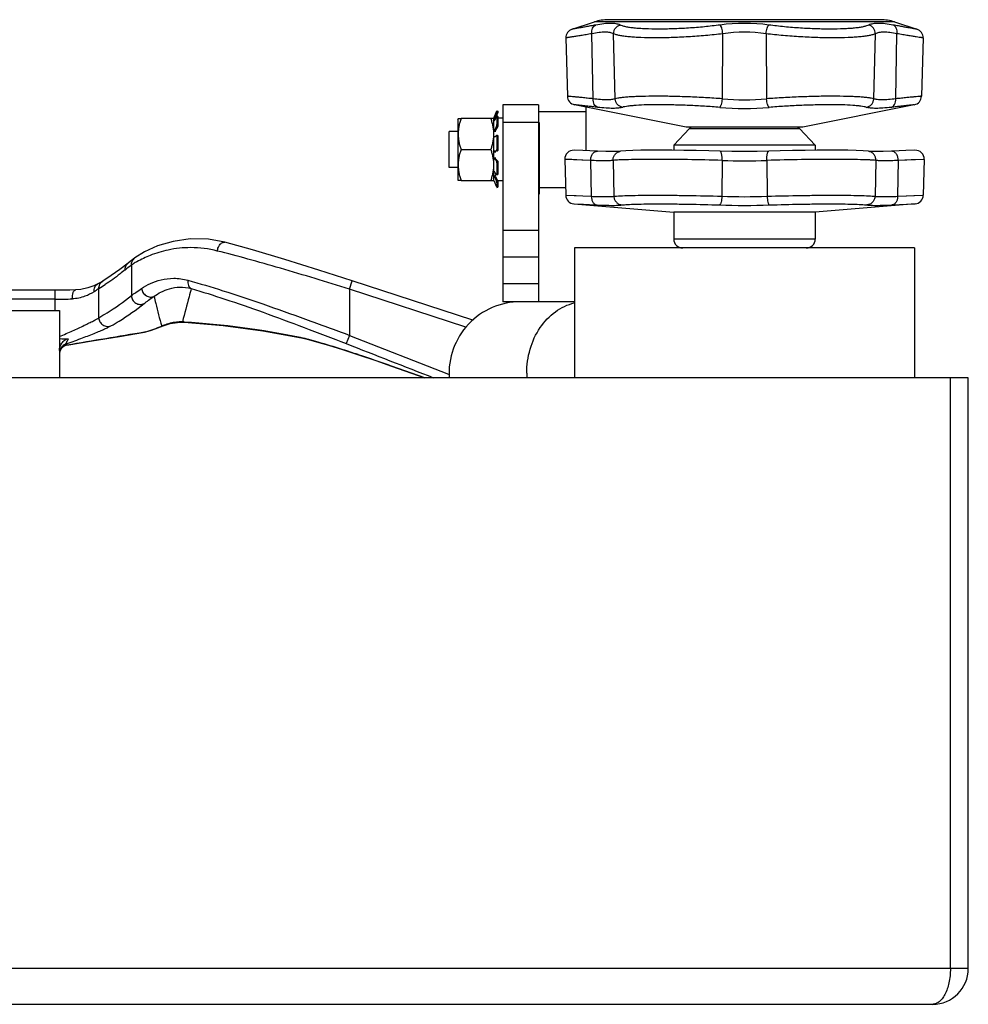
# Model space of a CAD drawing. Header units: millimetres. Extents: x 0 to 1680, y 0 to 1188.
# Tile 4 of 21: x 760 to 866, y 321 to 431. Entities that reach past the tile are written whole.
import ezdxf

# ---------------------------------------------------------------- set-up
doc = ezdxf.new("R2010")
doc.units = ezdxf.units.MM
doc.header["$LTSCALE"] = 4
for name, color, linetype in [('02___PRT_ALL_AXES', 7, 'Continuous'), ('AXES', 7, 'Continuous'), ('SURFACE_ELEMENTS', 7, 'Continuous')]:
    doc.layers.add(name, color=color, linetype=linetype)

msp = doc.modelspace()

# ---------------------------------------------------------------- linework, layer by layer
at = {"color": 7, "linetype": 'Continuous'}
for p, q in [((821.56, 429.54), (824.07, 430.36)), ((856.03, 430.6), (825.61, 430.6)), ((857.57, 430.36), (860.07, 429.54)), ((820.87, 428.57), (821.04, 422.05)), ((860.77, 428.57), (860.59, 422.05)), ((813.18, 420.41), (813.18, 420.35)), ((813.29, 420.37), (813.29, 420.3)), ((817.82, 421.1), (813.82, 421.1)), ((813.82, 421.1), (813.82, 399.1)), ((817.82, 421.1), (817.82, 399.1)), ((834.32, 418.6), (821.85, 421.1)), ((859.79, 421.1), (847.32, 418.6)), ((808.82, 419.5), (808.85, 419.55)), ((808.82, 419.5), (808.82, 412.7)), ((808.85, 419.55), (809.16, 419.55)), ((813.13, 420.19), (812.89, 419.62)), ((812.89, 419.33), (812.96, 419.46)), ((812.89, 419.33), (812.96, 419.46)), ((812.96, 419.46), (813.13, 419.8)), ((813.09, 419.81), (813.01, 419.62)), ((813.23, 420.15), (813.09, 419.81)), ((813.28, 419.82), (813.18, 419.85)), ((813.18, 419.83), (813.18, 418.88)), ((813.29, 419.8), (813.29, 418.84)), ((813.13, 418.67), (812.89, 418.27)), ((813.23, 418.64), (813.01, 418.27)), ((847.32, 418.6), (834.32, 418.6)), ((812.87, 417.52), (812.89, 417.52)), ((812.89, 417.52), (812.96, 417.57)), ((812.89, 417.52), (812.96, 417.57)), ((812.96, 417.57), (813.13, 417.67)), ((813.25, 417.67), (813.15, 417.68)), ((813.18, 417.57), (813.18, 416.11)), ((813.29, 417.56), (813.29, 416.1)), ((813.13, 415.95), (812.89, 415.9)), ((813.23, 415.95), (813.01, 415.9)), ((822.78, 415.98), (821.79, 416.02)), ((826.98, 415.9), (826.98, 415.9)), ((854.97, 415.87), (854.66, 415.9)), ((854.66, 415.9), (854.66, 415.9)), ((855.53, 415.86), (854.97, 415.87)), ((859.85, 416.02), (858.86, 415.98)), ((812.89, 415.06), (813.13, 414.82)), ((813.01, 415.06), (813.23, 414.83)), ((820.74, 415), (820.85, 411)), ((860.89, 415), (860.79, 411)), ((812.95, 413.54), (812.89, 413.63)), ((813.18, 414.62), (813.18, 413.34)), ((813.29, 414.64), (813.29, 413.36)), ((808.82, 412.7), (808.85, 412.65)), ((809.16, 412.65), (808.85, 412.65)), ((812.84, 412.61), (812.84, 412.62)), ((812.89, 413.08), (813.13, 412.56)), ((812.97, 412.33), (812.89, 412.51)), ((813.13, 413.3), (812.95, 413.54)), ((813.01, 413.08), (813.23, 412.6)), ((813.16, 413.28), (813.27, 413.31)), ((813.13, 411.96), (812.97, 412.33)), ((813.18, 412.37), (813.18, 411.86)), ((813.18, 411.86), (813.29, 411.9)), ((813.18, 411.86), (813.18, 411.86)), ((813.29, 412.41), (813.29, 411.9)), ((813.29, 411.9), (813.29, 411.9)), ((821.76, 410.02), (832.92, 409.1)), ((859.87, 410.02), (848.72, 409.1)), ((832.92, 409.1), (832.92, 406.1)), ((848.72, 409.1), (848.72, 406.1)), ((813.82, 404.1), (817.82, 404.1)), ((821.82, 399.1), (813.82, 399.1)), ((739.32, 398.1), (764.32, 398.1)), ((764.32, 398.1), (764.32, 390.6)), ((865.82, 390.6), (637.82, 390.6)), ((865.82, 324.6), (865.82, 390.6)), ((861.82, 320.6), (641.82, 320.6))]:
    msp.add_line(p, q, dxfattribs=at)
at = {"color": 9, "linetype": 'Continuous'}
for p, q in [((857.57, 430.36), (824.07, 430.36)), ((823.92, 421.77), (823.78, 429.03)), ((826.38, 421.77), (826.2, 429.03)), ((838.35, 421.77), (838.4, 429.03)), ((843.23, 429.03), (843.28, 421.77)), ((855.26, 421.77), (855.44, 429.03)), ((857.72, 421.77), (857.85, 429.03)), ((813.18, 420.35), (813.29, 420.3)), ((813.01, 419.62), (812.89, 419.62)), ((813.13, 420.19), (813.23, 420.15)), ((813.29, 419.8), (813.18, 419.83)), ((817.82, 419.1), (813.82, 419.1)), ((813.01, 418.27), (812.89, 418.27)), ((813.13, 418.67), (813.23, 418.64)), ((813.18, 418.88), (813.29, 418.84)), ((834.67, 418.45), (846.97, 418.45)), ((813.29, 417.56), (813.18, 417.57)), ((813.01, 415.9), (812.89, 415.9)), ((813.13, 415.95), (813.23, 415.95)), ((813.18, 416.11), (813.29, 416.1)), ((813.01, 415.06), (812.89, 415.06)), ((813.23, 414.83), (813.13, 414.82)), ((823.64, 414.88), (820.74, 415)), ((823.64, 414.88), (823.71, 410.88)), ((826.14, 414.88), (826.24, 410.88)), ((838.32, 414.88), (838.29, 410.88)), ((843.32, 414.88), (843.35, 410.88)), ((855.5, 414.88), (855.4, 410.88)), ((858, 414.88), (857.92, 410.88)), ((860.89, 415), (858, 414.88)), ((860.8, 414.99), (859.44, 414.94)), ((813.29, 414.64), (813.18, 414.62)), ((813.01, 413.08), (812.89, 413.08)), ((813.23, 412.6), (813.13, 412.56)), ((813.18, 413.34), (813.29, 413.36)), ((813.29, 412.41), (813.18, 412.37)), ((813.18, 411.86), (813.29, 411.9)), ((813.29, 411.9), (813.29, 411.9)), ((820.85, 411), (823.71, 410.88)), ((857.92, 410.88), (860.79, 411)), ((859.74, 410.95), (860.68, 410.99)), ((821.76, 410.02), (824.35, 409.91)), ((857.29, 409.91), (859.87, 410.02)), ((858.93, 409.98), (859.77, 410.02)), ((813.82, 407.1), (817.82, 407.1)), ((848.72, 406.1), (832.92, 406.1)), ((817.82, 401.1), (813.82, 401.1)), ((863.82, 324.6), (863.82, 390.6)), ((865.82, 324.6), (637.82, 324.6))]:
    msp.add_line(p, q, dxfattribs=at)
at = {"color": 7, "linetype": 'Continuous'}
for points in [[(824.39, 415.9), (823.53, 415.94), (822.78, 415.98)], [(826.98, 415.9), (826.67, 415.87), (826.11, 415.86), (825.34, 415.87), (824.39, 415.9)], [(838.1, 415.9), (836.83, 415.94), (835.44, 415.98), (834.06, 416), (832.72, 416.02), (831.46, 416.02), (830.31, 416.02), (829.26, 416.01), (828.34, 415.98), (827.56, 415.95), (826.98, 415.9)], [(843.54, 415.9), (842.24, 415.87), (840.82, 415.86), (839.4, 415.87), (838.1, 415.9)], [(854.66, 415.9), (854.07, 415.95), (853.3, 415.98), (852.38, 416.01), (851.33, 416.02), (850.18, 416.02), (848.92, 416.02), (847.58, 416), (846.2, 415.98), (844.82, 415.94), (843.54, 415.9)], [(857.24, 415.9), (856.3, 415.87), (855.53, 415.86)], [(858.86, 415.98), (858.11, 415.94), (857.24, 415.9)]]:
    msp.add_lwpolyline(points, dxfattribs=at)
at = {"color": 9, "linetype": 'Continuous'}
for points in [[(823.64, 414.88), (822.78, 414.92), (822.09, 414.94), (821.55, 414.97), (820.74, 415)], [(859.44, 414.94), (858.72, 414.91), (858, 414.88)], [(820.92, 410.99), (822.03, 410.95), (822.77, 410.92), (823.71, 410.88)], [(857.92, 410.88), (858.93, 410.92), (859.74, 410.95)], [(821.83, 410.02), (822.83, 409.98), (823.49, 409.95), (824.35, 409.91)], [(857.29, 409.91), (858.2, 409.95), (858.93, 409.98)]]:
    msp.add_lwpolyline(points, dxfattribs=at)
at = {"color": 7, "linetype": 'Continuous'}
for centre, radius, start, end in [((825.61, 425.6), 5, 90, 108.0042), ((856.03, 425.6), 5, 71.9958, 90), ((821.87, 428.59), 1, 108.0042, 181.5), ((859.77, 428.59), 1, 358.5, 71.9958), ((822.04, 422.08), 1, 181.5, 258.6901), ((859.59, 422.08), 1, 281.3099, 358.5), ((835.03, 418.1), 0.5, 90, 136.4688), ((846.6, 418.1), 0.5, 43.5312, 90), ((821.74, 415.02), 1, 87.5025, 181.5), ((859.89, 415.02), 1, 358.5, 92.4975), ((812.02, 412.2), 0.924, 25.8342, 26.6019), ((811.56, 411.97), 1.44, 25.268, 25.8231), ((810.93, 411.68), 2.13, 24.5827, 25.2402), ((810.49, 411.48), 2.61, 24.3426, 24.5902), ((809.86, 411.19), 3.31, 23.5665, 24.3177), ((821.85, 411.02), 1, 181.5, 265.2755), ((859.79, 411.02), 1, 274.7245, 358.5), ((833.92, 406.1), 1, 180, 270), ((847.72, 406.1), 1, 270, 0), ((815.82, 391.1), 8, 90, 183.6161), ((861.82, 324.6), 4, 270, 0)]:
    msp.add_arc(centre, radius, start, end, dxfattribs=at)
at = {"color": 9, "linetype": 'Continuous'}
for centre, radius, start, end in [((840.82, 409.52), 20.67, 82.4329, 97.5671), ((840.82, 412.92), 16.29, 81.4753, 98.5247), ((840.82, 447.98), 26.33, 264.6292, 275.3708), ((840.82, 453.58), 32.89, 265.1951, 274.8049), ((840.82, 480.89), 66.06, 267.8306, 272.1694), ((840.82, 477.27), 66.44, 267.8203, 272.1797), ((840.82, 491.06), 81.2, 268.0282, 271.9718), ((826.22, 391.1), 9.72, 180.0024, 182.9664)]:
    msp.add_arc(centre, radius, start, end, dxfattribs=at)
for points, knots in [([(826.92, 430.01), (826.86, 430.04), (826.71, 430.1), (826.46, 430.15), (826.17, 430.18), (825.71, 430.2), (825.05, 430.15), (824.5, 430.06), (824.2, 430.01)], [0, 0, 0, 0, 0.079242, 0.170769, 0.275455, 0.393714, 0.670864, 1, 1, 1, 1]), ([(857.44, 430.01), (857.14, 430.06), (856.59, 430.15), (855.92, 430.2), (855.46, 430.18), (855.18, 430.15), (854.93, 430.1), (854.78, 430.04), (854.72, 430.01)], [0, 0, 0, 0, 0.32913, 0.606264, 0.72452, 0.829208, 0.920747, 1, 1, 1, 1]), ([(823.78, 429.03), (823.56, 429), (823.15, 428.93), (822.58, 428.83), (822.08, 428.76), (821.71, 428.7), (821.46, 428.66), (821.31, 428.64), (821.18, 428.61), (821.07, 428.6), (820.99, 428.59), (820.93, 428.58), (820.9, 428.57), (820.88, 428.57), (820.88, 428.57), (820.87, 428.57)], [0, 0, 0, 0, 0.2244, 0.423755, 0.595982, 0.739393, 0.799816, 0.852507, 0.897324, 0.934155, 0.962906, 0.983492, 0.990707, 0.995867, 1, 1, 1, 1]), ([(824.2, 430.01), (824, 429.97), (823.63, 429.91), (823.11, 429.81), (822.65, 429.73), (822.28, 429.67), (822.01, 429.62), (821.84, 429.59), (821.74, 429.58), (821.67, 429.56), (821.61, 429.55), (821.58, 429.55), (821.57, 429.55), (821.56, 429.54)], [0, 0, 0, 0, 0.224502, 0.423895, 0.596117, 0.7395, 0.852576, 0.897374, 0.934189, 0.962926, 0.9835, 0.995868, 1, 1, 1, 1]), ([(823.78, 429.03), (823.77, 429.14), (823.77, 429.35), (823.84, 429.64), (823.99, 429.87), (824.13, 429.98), (824.2, 430.01)], [0, 0, 0, 0, 0.28375, 0.548743, 0.786788, 1, 1, 1, 1]), ([(826.2, 429.03), (826.08, 429.1), (825.86, 429.16), (825.54, 429.21), (825.13, 429.22), (824.54, 429.17), (824.05, 429.09), (823.78, 429.03)], [0, 0, 0, 0, 0.16953, 0.273599, 0.39148, 0.669034, 1, 1, 1, 1]), ([(826.2, 429.03), (826.2, 429.14), (826.23, 429.36), (826.39, 429.65), (826.62, 429.88), (826.82, 429.98), (826.92, 430.01)], [0, 0, 0, 0, 0.250617, 0.502201, 0.752564, 1, 1, 1, 1]), ([(838.4, 429.03), (837.76, 428.95), (836.48, 428.82), (834.55, 428.68), (832.67, 428.59), (830.91, 428.56), (829.55, 428.58), (828.57, 428.63), (827.94, 428.68), (827.39, 428.74), (826.91, 428.82), (826.52, 428.91), (826.29, 428.99), (826.2, 429.03)], [0, 0, 0, 0, 0.157387, 0.316769, 0.472107, 0.617431, 0.747154, 0.804609, 0.856413, 0.902128, 0.941409, 0.974047, 1, 1, 1, 1]), ([(838.1, 430.01), (837.51, 429.93), (836.34, 429.8), (834.58, 429.65), (832.86, 429.57), (831.25, 429.54), (830.01, 429.56), (829.11, 429.61), (828.53, 429.66), (828.02, 429.72), (827.58, 429.8), (827.22, 429.89), (827.01, 429.97), (826.92, 430.01)], [0, 0, 0, 0, 0.157175, 0.316164, 0.471049, 0.615979, 0.745482, 0.802929, 0.854814, 0.900715, 0.940305, 0.973403, 1, 1, 1, 1]), ([(838.4, 429.03), (838.39, 429.14), (838.36, 429.34), (838.29, 429.63), (838.21, 429.83), (838.15, 429.95), (838.11, 429.99), (838.1, 430.01)], [0, 0, 0, 0, 0.313302, 0.601363, 0.836512, 0.927923, 1, 1, 1, 1]), ([(843.23, 429.03), (843.25, 429.14), (843.28, 429.34), (843.35, 429.63), (843.42, 429.83), (843.49, 429.95), (843.52, 429.99), (843.54, 430.01)], [0, 0, 0, 0, 0.313302, 0.601363, 0.836512, 0.927923, 1, 1, 1, 1]), ([(855.44, 429.03), (855.34, 428.99), (855.12, 428.91), (854.73, 428.82), (854.25, 428.74), (853.69, 428.68), (853.06, 428.63), (852.09, 428.58), (850.73, 428.56), (848.97, 428.59), (847.09, 428.68), (845.16, 428.82), (843.87, 428.95), (843.23, 429.03)], [0, 0, 0, 0, 0.025957, 0.0586, 0.097883, 0.1436, 0.195406, 0.252862, 0.38258, 0.527894, 0.683222, 0.842599, 1, 1, 1, 1]), ([(854.72, 430.01), (854.63, 429.97), (854.41, 429.89), (854.05, 429.8), (853.62, 429.72), (853.1, 429.66), (852.52, 429.61), (851.63, 429.56), (850.39, 429.54), (848.78, 429.57), (847.06, 429.65), (845.3, 429.8), (844.12, 429.93), (843.54, 430.01)], [0, 0, 0, 0, 0.026601, 0.059704, 0.099296, 0.145199, 0.197085, 0.254534, 0.384032, 0.528952, 0.683827, 0.842811, 1, 1, 1, 1]), ([(855.44, 429.03), (855.44, 429.14), (855.4, 429.36), (855.25, 429.65), (855.01, 429.88), (854.82, 429.98), (854.72, 430.01)], [0, 0, 0, 0, 0.250617, 0.502201, 0.752564, 1, 1, 1, 1]), ([(857.85, 429.03), (857.59, 429.09), (857.1, 429.17), (856.51, 429.22), (856.1, 429.21), (855.78, 429.16), (855.56, 429.1), (855.44, 429.03)], [0, 0, 0, 0, 0.33096, 0.608496, 0.726374, 0.830444, 1, 1, 1, 1]), ([(857.85, 429.03), (857.87, 429.14), (857.87, 429.35), (857.79, 429.64), (857.65, 429.87), (857.51, 429.98), (857.44, 430.01)], [0, 0, 0, 0, 0.28375, 0.548743, 0.786788, 1, 1, 1, 1]), ([(860.07, 429.54), (860.07, 429.55), (860.06, 429.55), (860.02, 429.55), (859.97, 429.56), (859.89, 429.58), (859.8, 429.59), (859.63, 429.62), (859.36, 429.67), (858.98, 429.73), (858.53, 429.81), (858.01, 429.91), (857.63, 429.97), (857.44, 430.01)], [0, 0, 0, 0, 0.00413, 0.016495, 0.037067, 0.0658, 0.10261, 0.14741, 0.260494, 0.403899, 0.576147, 0.775525, 1, 1, 1, 1]), ([(860.77, 428.57), (860.76, 428.57), (860.75, 428.57), (860.74, 428.57), (860.7, 428.58), (860.65, 428.59), (860.57, 428.6), (860.46, 428.61), (860.27, 428.64), (859.98, 428.69), (859.56, 428.76), (859.06, 428.83), (858.48, 428.93), (858.07, 429), (857.85, 429.03)], [0, 0, 0, 0, 0.004131, 0.009289, 0.016503, 0.037086, 0.065833, 0.10266, 0.147479, 0.260601, 0.404034, 0.576288, 0.775627, 1, 1, 1, 1]), ([(823.92, 421.77), (823.7, 421.79), (823.29, 421.83), (822.72, 421.89), (822.23, 421.94), (821.82, 421.98), (821.53, 422), (821.34, 422.02), (821.24, 422.03), (821.16, 422.04), (821.1, 422.05), (821.07, 422.05), (821.06, 422.05), (821.05, 422.05), (821.04, 422.05)], [0, 0, 0, 0, 0.224692, 0.424175, 0.596406, 0.739739, 0.852736, 0.897493, 0.934269, 0.962972, 0.983522, 0.990725, 0.995875, 1, 1, 1, 1]), ([(824.44, 420.81), (824.36, 420.83), (824.2, 420.92), (824.03, 421.15), (823.93, 421.44), (823.91, 421.65), (823.92, 421.77)], [0, 0, 0, 0, 0.212079, 0.448821, 0.714185, 1, 1, 1, 1]), ([(826.38, 421.77), (826.32, 421.74), (826.19, 421.71), (825.97, 421.67), (825.71, 421.65), (825.3, 421.64), (824.69, 421.68), (824.19, 421.73), (823.92, 421.77)], [0, 0, 0, 0, 0.074885, 0.164088, 0.267956, 0.386504, 0.666453, 1, 1, 1, 1]), ([(838.35, 421.77), (837.73, 421.81), (836.46, 421.9), (834.57, 421.98), (832.72, 422.04), (830.99, 422.06), (829.66, 422.04), (828.7, 422.01), (828.09, 421.98), (827.54, 421.94), (827.08, 421.9), (826.7, 421.84), (826.48, 421.79), (826.38, 421.77)], [0, 0, 0, 0, 0.157727, 0.31759, 0.473431, 0.619209, 0.749266, 0.806802, 0.858596, 0.904169, 0.943114, 0.975126, 1, 1, 1, 1]), ([(827.19, 420.81), (827.09, 420.83), (826.87, 420.91), (826.61, 421.13), (826.43, 421.43), (826.39, 421.65), (826.38, 421.77)], [0, 0, 0, 0, 0.246502, 0.496032, 0.747786, 1, 1, 1, 1]), ([(838.06, 420.81), (838.08, 420.82), (838.12, 420.86), (838.16, 420.93), (838.2, 421.03), (838.26, 421.2), (838.32, 421.44), (838.34, 421.65), (838.35, 421.77)], [0, 0, 0, 0, 0.0634, 0.147364, 0.252174, 0.376273, 0.670291, 1, 1, 1, 1]), ([(855.26, 421.77), (855.16, 421.79), (854.94, 421.84), (854.56, 421.9), (854.09, 421.94), (853.55, 421.98), (852.93, 422.01), (851.97, 422.04), (850.64, 422.06), (848.92, 422.04), (847.07, 421.98), (845.18, 421.9), (843.91, 421.81), (843.28, 421.77)], [0, 0, 0, 0, 0.024876, 0.05689, 0.095836, 0.141412, 0.19321, 0.250749, 0.380804, 0.526573, 0.682404, 0.842261, 1, 1, 1, 1]), ([(843.57, 420.81), (843.56, 420.82), (843.52, 420.86), (843.48, 420.93), (843.43, 421.03), (843.38, 421.2), (843.32, 421.44), (843.29, 421.65), (843.28, 421.77)], [0, 0, 0, 0, 0.0634, 0.147364, 0.252174, 0.376273, 0.670291, 1, 1, 1, 1]), ([(854.44, 420.81), (854.55, 420.83), (854.76, 420.91), (855.03, 421.13), (855.2, 421.43), (855.25, 421.65), (855.26, 421.77)], [0, 0, 0, 0, 0.246502, 0.496032, 0.747786, 1, 1, 1, 1]), ([(857.72, 421.77), (857.45, 421.73), (856.94, 421.68), (856.34, 421.64), (855.92, 421.65), (855.66, 421.67), (855.45, 421.71), (855.31, 421.74), (855.26, 421.77)], [0, 0, 0, 0, 0.333565, 0.613523, 0.732067, 0.835927, 0.925121, 1, 1, 1, 1]), ([(857.2, 420.81), (857.28, 420.83), (857.44, 420.92), (857.61, 421.15), (857.71, 421.44), (857.72, 421.65), (857.72, 421.77)], [0, 0, 0, 0, 0.212079, 0.448821, 0.714185, 1, 1, 1, 1]), ([(860.59, 422.05), (860.59, 422.05), (860.58, 422.05), (860.57, 422.05), (860.53, 422.05), (860.48, 422.04), (860.4, 422.03), (860.29, 422.02), (860.11, 422), (859.82, 421.98), (859.41, 421.94), (858.91, 421.89), (858.34, 421.83), (857.94, 421.79), (857.72, 421.77)], [0, 0, 0, 0, 0.004121, 0.009267, 0.016466, 0.037008, 0.065696, 0.102455, 0.147199, 0.260172, 0.403495, 0.575741, 0.775284, 1, 1, 1, 1]), ([(824.44, 420.81), (824.25, 420.83), (823.88, 420.88), (823.36, 420.93), (822.92, 420.98), (822.55, 421.02), (822.25, 421.05), (822.06, 421.07), (821.95, 421.09), (821.9, 421.09), (821.86, 421.1), (821.85, 421.1), (821.85, 421.1)], [0, 0, 0, 0, 0.224784, 0.424303, 0.596531, 0.739838, 0.8528, 0.9343, 0.962991, 0.983529, 0.995876, 1, 1, 1, 1]), ([(827.19, 420.81), (827.13, 420.79), (826.98, 420.76), (826.73, 420.72), (826.44, 420.7), (825.98, 420.69), (825.31, 420.72), (824.74, 420.78), (824.44, 420.81)], [0, 0, 0, 0, 0.075387, 0.165165, 0.269487, 0.388252, 0.667791, 1, 1, 1, 1]), ([(838.06, 420.81), (837.49, 420.86), (836.34, 420.94), (834.63, 421.03), (832.96, 421.08), (831.39, 421.1), (829.99, 421.09), (828.96, 421.05), (828.25, 420.99), (827.83, 420.94), (827.49, 420.89), (827.28, 420.84), (827.19, 420.81)], [0, 0, 0, 0, 0.157611, 0.317247, 0.472824, 0.618373, 0.748306, 0.85768, 0.903364, 0.942489, 0.974762, 1, 1, 1, 1]), ([(854.44, 420.81), (854.36, 420.84), (854.15, 420.89), (853.8, 420.94), (853.38, 420.99), (852.68, 421.05), (851.64, 421.09), (850.25, 421.1), (848.68, 421.08), (847.01, 421.03), (845.29, 420.94), (844.14, 420.86), (843.57, 420.81)], [0, 0, 0, 0, 0.02524, 0.057515, 0.096641, 0.142328, 0.251709, 0.38164, 0.52718, 0.682746, 0.842378, 1, 1, 1, 1]), ([(857.2, 420.81), (856.89, 420.78), (856.33, 420.72), (855.66, 420.69), (855.19, 420.7), (854.9, 420.72), (854.66, 420.76), (854.51, 420.79), (854.44, 420.81)], [0, 0, 0, 0, 0.332226, 0.611773, 0.730535, 0.83485, 0.924618, 1, 1, 1, 1]), ([(859.79, 421.1), (859.79, 421.1), (859.77, 421.1), (859.74, 421.09), (859.69, 421.09), (859.57, 421.07), (859.38, 421.05), (859.09, 421.02), (858.72, 420.98), (858.27, 420.93), (857.76, 420.88), (857.39, 420.83), (857.2, 420.81)], [0, 0, 0, 0, 0.00412, 0.016458, 0.03699, 0.065665, 0.147135, 0.260073, 0.403371, 0.575614, 0.775193, 1, 1, 1, 1]), ([(823.64, 414.88), (823.64, 415.01), (823.68, 415.27), (823.81, 415.57), (823.97, 415.74), (824.1, 415.84), (824.25, 415.9), (824.35, 415.91), (824.39, 415.9)], [0, 0, 0, 0, 0.28616, 0.553423, 0.675766, 0.789737, 0.896846, 1, 1, 1, 1]), ([(826.14, 414.88), (826.13, 415), (826.17, 415.25), (826.35, 415.57), (826.63, 415.81), (826.86, 415.88), (826.98, 415.9)], [0, 0, 0, 0, 0.254156, 0.505658, 0.753925, 1, 1, 1, 1]), ([(838.32, 414.88), (838.32, 414.94), (838.32, 415.07), (838.32, 415.26), (838.3, 415.44), (838.27, 415.59), (838.24, 415.7), (838.22, 415.78), (838.19, 415.85), (838.14, 415.9), (838.1, 415.9)], [0, 0, 0, 0, 0.18181, 0.357732, 0.52104, 0.666174, 0.788332, 0.839769, 0.884451, 1, 1, 1, 1]), ([(843.32, 414.88), (843.32, 414.94), (843.31, 415.07), (843.32, 415.26), (843.34, 415.44), (843.36, 415.59), (843.39, 415.7), (843.42, 415.78), (843.45, 415.85), (843.5, 415.9), (843.54, 415.9)], [0, 0, 0, 0, 0.18181, 0.357732, 0.52104, 0.666174, 0.788332, 0.839769, 0.884451, 1, 1, 1, 1]), ([(855.5, 414.88), (855.5, 415), (855.47, 415.25), (855.29, 415.57), (855.01, 415.81), (854.78, 415.88), (854.66, 415.9)], [0, 0, 0, 0, 0.254155, 0.505658, 0.753925, 1, 1, 1, 1]), ([(858, 414.88), (858, 415.01), (857.96, 415.27), (857.82, 415.57), (857.66, 415.74), (857.53, 415.84), (857.39, 415.9), (857.29, 415.91), (857.24, 415.9)], [0, 0, 0, 0, 0.28616, 0.553423, 0.675766, 0.789737, 0.896846, 1, 1, 1, 1]), ([(826.14, 414.88), (826, 414.86), (825.68, 414.84), (825.12, 414.83), (824.42, 414.84), (823.91, 414.86), (823.64, 414.88)], [0, 0, 0, 0, 0.164294, 0.388075, 0.668149, 1, 1, 1, 1]), ([(838.32, 414.88), (837.03, 414.92), (835.11, 414.96), (832.6, 414.99), (830.85, 415), (829.28, 414.99), (827.96, 414.97), (827.04, 414.94), (826.47, 414.91), (826.24, 414.89), (826.14, 414.88)], [0, 0, 0, 0, 0.317416, 0.473004, 0.61858, 0.748601, 0.858111, 0.942962, 0.975114, 1, 1, 1, 1]), ([(855.5, 414.88), (855.4, 414.89), (855.17, 414.91), (854.59, 414.94), (853.67, 414.97), (852.36, 414.99), (850.79, 415), (849.04, 414.99), (846.53, 414.96), (844.61, 414.92), (843.32, 414.88)], [0, 0, 0, 0, 0.024889, 0.057045, 0.141899, 0.251412, 0.381427, 0.526993, 0.682573, 1, 1, 1, 1]), ([(858, 414.88), (857.72, 414.86), (857.21, 414.84), (856.52, 414.83), (855.96, 414.84), (855.63, 414.86), (855.5, 414.88)], [0, 0, 0, 0, 0.331848, 0.611907, 0.835686, 1, 1, 1, 1]), ([(823.71, 410.88), (823.99, 410.86), (824.51, 410.84), (825.21, 410.83), (825.77, 410.84), (826.1, 410.86), (826.24, 410.88)], [0, 0, 0, 0, 0.331849, 0.611907, 0.835684, 1, 1, 1, 1]), ([(823.71, 410.88), (823.71, 410.76), (823.74, 410.52), (823.87, 410.22), (824.05, 410.02), (824.21, 409.93), (824.3, 409.91), (824.35, 409.91)], [0, 0, 0, 0, 0.286154, 0.551702, 0.787304, 0.895704, 1, 1, 1, 1]), ([(826.24, 410.88), (826.34, 410.89), (826.57, 410.91), (827.14, 410.94), (828.05, 410.97), (829.35, 410.99), (830.9, 411), (832.63, 410.99), (835.12, 410.96), (837.02, 410.92), (838.29, 410.88)], [0, 0, 0, 0, 0.02489, 0.057047, 0.141901, 0.251414, 0.381429, 0.526996, 0.682574, 1, 1, 1, 1]), ([(826.24, 410.88), (826.24, 410.76), (826.29, 410.51), (826.49, 410.2), (826.79, 409.98), (827.02, 409.92), (827.14, 409.91)], [0, 0, 0, 0, 0.253561, 0.505409, 0.754159, 1, 1, 1, 1]), ([(838.29, 410.88), (838.29, 410.76), (838.27, 410.54), (838.22, 410.27), (838.17, 410.1), (838.12, 410.01), (838.08, 409.94), (838.04, 409.91), (838.02, 409.91)], [0, 0, 0, 0, 0.346653, 0.648233, 0.770872, 0.870376, 0.945794, 1, 1, 1, 1]), ([(843.35, 410.88), (844.62, 410.92), (846.52, 410.96), (849.01, 410.99), (850.74, 411), (852.29, 410.99), (853.59, 410.97), (854.5, 410.94), (855.07, 410.91), (855.3, 410.89), (855.4, 410.88)], [0, 0, 0, 0, 0.317413, 0.473007, 0.618593, 0.748621, 0.858134, 0.942977, 0.975121, 1, 1, 1, 1]), ([(843.35, 410.88), (843.35, 410.76), (843.37, 410.54), (843.42, 410.27), (843.47, 410.1), (843.51, 410.01), (843.56, 409.94), (843.59, 409.91), (843.61, 409.91)], [0, 0, 0, 0, 0.346653, 0.648233, 0.770872, 0.870376, 0.945794, 1, 1, 1, 1]), ([(855.4, 410.88), (855.39, 410.76), (855.34, 410.51), (855.14, 410.2), (854.85, 409.98), (854.62, 409.92), (854.5, 409.91)], [0, 0, 0, 0, 0.253561, 0.505409, 0.754159, 1, 1, 1, 1]), ([(855.4, 410.88), (855.54, 410.86), (855.86, 410.84), (856.43, 410.83), (857.13, 410.84), (857.65, 410.86), (857.92, 410.88)], [0, 0, 0, 0, 0.164297, 0.388077, 0.668152, 1, 1, 1, 1]), ([(857.92, 410.88), (857.93, 410.76), (857.9, 410.52), (857.77, 410.22), (857.59, 410.02), (857.42, 409.93), (857.33, 409.91), (857.29, 409.91)], [0, 0, 0, 0, 0.286154, 0.551702, 0.787304, 0.895704, 1, 1, 1, 1]), ([(824.35, 409.91), (824.65, 409.89), (825.22, 409.87), (826, 409.86), (826.62, 409.86), (826.99, 409.89), (827.14, 409.91)], [0, 0, 0, 0, 0.331252, 0.611073, 0.835085, 1, 1, 1, 1]), ([(827.14, 409.91), (827.23, 409.92), (827.44, 409.94), (827.95, 409.97), (828.77, 410), (829.95, 410.02), (831.35, 410.03), (832.91, 410.02), (835.16, 409.99), (836.87, 409.95), (838.02, 409.91)], [0, 0, 0, 0, 0.025016, 0.057269, 0.142236, 0.251774, 0.381745, 0.527224, 0.682701, 1, 1, 1, 1]), ([(843.61, 409.91), (844.76, 409.95), (846.48, 409.99), (848.72, 410.02), (850.29, 410.03), (851.69, 410.02), (852.86, 410), (853.69, 409.97), (854.2, 409.94), (854.41, 409.92), (854.5, 409.91)], [0, 0, 0, 0, 0.317286, 0.472778, 0.618277, 0.748262, 0.857799, 0.942755, 0.974994, 1, 1, 1, 1]), ([(854.5, 409.91), (854.65, 409.89), (855.01, 409.86), (855.64, 409.86), (856.41, 409.87), (856.98, 409.89), (857.29, 409.91)], [0, 0, 0, 0, 0.164896, 0.388911, 0.668749, 1, 1, 1, 1]), ([(816.5, 391.1), (816.5, 392.01), (816.75, 393.81), (817.85, 396.23), (819.31, 397.79), (820.7, 398.61), (821.44, 398.87), (821.81, 398.96)], [0, 0, 0, 0, 0.268802, 0.527772, 0.770886, 0.886948, 1, 1, 1, 1]), ([(863.82, 324.6), (863.82, 324.06), (863.72, 323.06), (863.35, 321.92), (862.92, 321.23), (862.58, 320.88), (862.21, 320.66), (861.94, 320.6), (861.82, 320.6)], [0, 0, 0, 0, 0.33448, 0.61951, 0.736264, 0.836076, 0.921876, 1, 1, 1, 1])]:
    msp.add_open_spline(points, degree=3, knots=knots, dxfattribs=at)
at = {"color": 7, "linetype": 'Continuous'}
for points, knots in [([(813.13, 420.19), (813.14, 420.21), (813.15, 420.23), (813.16, 420.27), (813.17, 420.29), (813.17, 420.31), (813.18, 420.33), (813.18, 420.34), (813.18, 420.34), (813.18, 420.35)], [0, 0, 0, 0, 0.344165, 0.505241, 0.651522, 0.777952, 0.880237, 0.955007, 1, 1, 1, 1]), ([(813.29, 420.3), (813.29, 420.3), (813.29, 420.29), (813.28, 420.28), (813.28, 420.27), (813.27, 420.25), (813.26, 420.22), (813.25, 420.19), (813.24, 420.16), (813.23, 420.15)], [0, 0, 0, 0, 0.045118, 0.11997, 0.222295, 0.348726, 0.494973, 0.655992, 1, 1, 1, 1]), ([(809.16, 419.55), (809.11, 419.41), (809.02, 419.13), (808.92, 418.7), (808.86, 418.27), (808.84, 417.83), (808.86, 417.39), (808.92, 416.95), (809.02, 416.52), (809.11, 416.24), (809.16, 416.1)], [0, 0, 0, 0, 0.125707, 0.250873, 0.375574, 0.5, 0.624426, 0.749127, 0.874293, 1, 1, 1, 1]), ([(812.89, 419.62), (812.88, 419.61), (812.87, 419.58), (812.85, 419.53), (812.84, 419.5), (812.84, 419.48), (812.83, 419.47), (812.83, 419.46)], [0, 0, 0, 0, 0.311566, 0.602732, 0.842676, 0.933412, 1, 1, 1, 1]), ([(812.84, 419.26), (812.84, 419.26), (812.84, 419.26), (812.85, 419.27), (812.86, 419.28), (812.88, 419.3), (812.88, 419.32), (812.89, 419.33)], [0, 0, 0, 0, 0.049612, 0.120674, 0.333034, 0.631637, 1, 1, 1, 1]), ([(813.01, 419.62), (813.01, 419.61), (812.99, 419.58), (812.98, 419.53), (812.97, 419.5), (812.96, 419.48), (812.96, 419.47), (812.96, 419.46)], [0, 0, 0, 0, 0.311532, 0.602705, 0.842668, 0.93341, 1, 1, 1, 1]), ([(813.18, 419.85), (813.17, 419.85), (813.17, 419.85), (813.16, 419.85), (813.15, 419.84), (813.14, 419.82), (813.13, 419.8), (813.13, 419.8)], [0, 0, 0, 0, 0.112412, 0.201178, 0.314843, 0.614889, 1, 1, 1, 1]), ([(813.18, 419.83), (813.18, 419.83), (813.18, 419.84), (813.18, 419.85), (813.18, 419.85), (813.18, 419.85)], [0, 0, 0, 0, 0.360033, 0.641723, 1, 1, 1, 1]), ([(813.29, 419.8), (813.29, 419.8), (813.29, 419.8), (813.29, 419.81), (813.28, 419.82), (813.28, 419.82)], [0, 0, 0, 0, 0.360071, 0.641766, 1, 1, 1, 1]), ([(812.89, 418.27), (812.88, 418.26), (812.87, 418.23), (812.85, 418.18), (812.84, 418.13), (812.83, 418.1), (812.83, 418.08)], [0, 0, 0, 0, 0.224856, 0.4814, 0.748936, 1, 1, 1, 1]), ([(813.01, 418.27), (813, 418.26), (812.99, 418.23), (812.97, 418.18), (812.96, 418.13), (812.96, 418.1), (812.96, 418.08)], [0, 0, 0, 0, 0.224829, 0.481374, 0.748926, 1, 1, 1, 1]), ([(813.13, 418.67), (813.14, 418.69), (813.15, 418.72), (813.17, 418.77), (813.18, 418.82), (813.18, 418.86), (813.18, 418.88)], [0, 0, 0, 0, 0.23271, 0.498896, 0.7657, 1, 1, 1, 1]), ([(813.29, 418.84), (813.29, 418.83), (813.29, 418.79), (813.27, 418.74), (813.26, 418.69), (813.24, 418.66), (813.23, 418.64)], [0, 0, 0, 0, 0.234389, 0.501195, 0.767335, 1, 1, 1, 1]), ([(812.83, 417.6), (812.83, 417.59), (812.84, 417.57), (812.84, 417.54), (812.85, 417.53), (812.86, 417.52), (812.86, 417.52), (812.87, 417.52), (812.87, 417.52)], [0, 0, 0, 0, 0.35324, 0.630487, 0.740971, 0.835729, 0.919701, 1, 1, 1, 1]), ([(813.15, 417.68), (813.14, 417.68), (813.14, 417.68), (813.13, 417.67), (813.13, 417.67)], [0, 0, 0, 0, 0.232055, 1, 1, 1, 1]), ([(813.18, 417.57), (813.18, 417.59), (813.18, 417.61), (813.18, 417.64), (813.17, 417.66), (813.16, 417.67), (813.15, 417.67), (813.15, 417.68), (813.15, 417.68)], [0, 0, 0, 0, 0.347772, 0.633699, 0.74912, 0.846051, 0.927453, 1, 1, 1, 1]), ([(813.25, 417.67), (813.25, 417.66), (813.26, 417.66), (813.27, 417.66), (813.27, 417.65), (813.28, 417.63), (813.29, 417.6), (813.29, 417.57), (813.29, 417.56)], [0, 0, 0, 0, 0.072547, 0.153939, 0.250855, 0.366262, 0.65218, 1, 1, 1, 1]), ([(809.16, 416.1), (809.11, 415.96), (809.02, 415.68), (808.92, 415.25), (808.86, 414.82), (808.84, 414.38), (808.86, 413.94), (808.92, 413.5), (809.02, 413.07), (809.11, 412.79), (809.16, 412.65)], [0, 0, 0, 0, 0.125707, 0.250873, 0.375574, 0.5, 0.624426, 0.749127, 0.874293, 1, 1, 1, 1]), ([(812.89, 415.9), (812.88, 415.9), (812.87, 415.89), (812.86, 415.88), (812.85, 415.86), (812.84, 415.82), (812.83, 415.79), (812.83, 415.78)], [0, 0, 0, 0, 0.158137, 0.258425, 0.375768, 0.660938, 1, 1, 1, 1]), ([(813.01, 415.9), (813, 415.9), (812.99, 415.89), (812.98, 415.88), (812.97, 415.86), (812.96, 415.82), (812.96, 415.79), (812.96, 415.78)], [0, 0, 0, 0, 0.158117, 0.258397, 0.375744, 0.660927, 1, 1, 1, 1]), ([(813.13, 415.95), (813.14, 415.96), (813.15, 415.97), (813.16, 415.98), (813.17, 416.01), (813.18, 416.05), (813.18, 416.09), (813.18, 416.11)], [0, 0, 0, 0, 0.153213, 0.256554, 0.378735, 0.670407, 1, 1, 1, 1]), ([(813.29, 416.1), (813.29, 416.09), (813.29, 416.05), (813.28, 416.01), (813.27, 415.98), (813.25, 415.96), (813.24, 415.95), (813.23, 415.95)], [0, 0, 0, 0, 0.329648, 0.621306, 0.743469, 0.846793, 1, 1, 1, 1]), ([(812.83, 415.22), (812.83, 415.21), (812.84, 415.17), (812.85, 415.12), (812.87, 415.08), (812.88, 415.06), (812.89, 415.06)], [0, 0, 0, 0, 0.293339, 0.571861, 0.811632, 1, 1, 1, 1]), ([(812.96, 415.22), (812.96, 415.21), (812.96, 415.17), (812.97, 415.12), (812.99, 415.08), (813, 415.06), (813.01, 415.06)], [0, 0, 0, 0, 0.293354, 0.571882, 0.811648, 1, 1, 1, 1]), ([(813.18, 414.62), (813.18, 414.64), (813.18, 414.68), (813.17, 414.73), (813.16, 414.77), (813.14, 414.8), (813.13, 414.81), (813.13, 414.82)], [0, 0, 0, 0, 0.280474, 0.561249, 0.80937, 0.912939, 1, 1, 1, 1]), ([(813.23, 414.83), (813.24, 414.83), (813.25, 414.82), (813.26, 414.79), (813.27, 414.75), (813.29, 414.7), (813.29, 414.66), (813.29, 414.64)], [0, 0, 0, 0, 0.087056, 0.19061, 0.438695, 0.719462, 1, 1, 1, 1]), ([(812.85, 413.66), (812.86, 413.66), (812.87, 413.65), (812.88, 413.64), (812.89, 413.63), (812.89, 413.63)], [0, 0, 0, 0, 0.392034, 0.66891, 1, 1, 1, 1]), ([(812.89, 413.08), (812.88, 413.09), (812.87, 413.12), (812.85, 413.17), (812.84, 413.22), (812.83, 413.25), (812.83, 413.26)], [0, 0, 0, 0, 0.263125, 0.534973, 0.790255, 1, 1, 1, 1]), ([(812.96, 413.26), (812.96, 413.25), (812.96, 413.22), (812.98, 413.17), (812.99, 413.12), (813.01, 413.09), (813.01, 413.08)], [0, 0, 0, 0, 0.208583, 0.463821, 0.736223, 1, 1, 1, 1]), ([(813.13, 413.3), (813.13, 413.3), (813.14, 413.29), (813.15, 413.28), (813.16, 413.28), (813.16, 413.28), (813.16, 413.28)], [0, 0, 0, 0, 0.338897, 0.61331, 0.827243, 1, 1, 1, 1]), ([(813.18, 412.37), (813.18, 412.37), (813.18, 412.39), (813.18, 412.42), (813.17, 412.46), (813.15, 412.51), (813.14, 412.54), (813.13, 412.56)], [0, 0, 0, 0, 0.082578, 0.184847, 0.435281, 0.719459, 1, 1, 1, 1]), ([(813.16, 413.28), (813.17, 413.28), (813.17, 413.28), (813.18, 413.29), (813.18, 413.3), (813.18, 413.32), (813.18, 413.33), (813.18, 413.34)], [0, 0, 0, 0, 0.155428, 0.251487, 0.364508, 0.64602, 1, 1, 1, 1]), ([(813.23, 412.6), (813.24, 412.58), (813.26, 412.55), (813.27, 412.5), (813.28, 412.46), (813.29, 412.43), (813.29, 412.42), (813.29, 412.41)], [0, 0, 0, 0, 0.280456, 0.564572, 0.815021, 0.91734, 1, 1, 1, 1]), ([(813.29, 413.36), (813.29, 413.36), (813.29, 413.34), (813.28, 413.33), (813.28, 413.32), (813.28, 413.31), (813.27, 413.31), (813.27, 413.31)], [0, 0, 0, 0, 0.354023, 0.635534, 0.748546, 0.844592, 1, 1, 1, 1]), ([(813.13, 411.96), (813.13, 411.96), (813.14, 411.94), (813.15, 411.92), (813.16, 411.9), (813.16, 411.89), (813.17, 411.88), (813.18, 411.87), (813.18, 411.86), (813.18, 411.86), (813.18, 411.86), (813.18, 411.86)], [0, 0, 0, 0, 0.204801, 0.395637, 0.566936, 0.714168, 0.833377, 0.921455, 0.976419, 0.991583, 1, 1, 1, 1])]:
    msp.add_open_spline(points, degree=3, knots=knots, dxfattribs=at)
at = {"layer": '02___PRT_ALL_AXES', "color": 7, "linetype": 'Continuous'}
for p, q in [((817.82, 420.35), (823.12, 420.35)), ((823.12, 420.84), (823.12, 415.96)), ((817.82, 419.1), (817.89, 419.1)), ((817.89, 419.1), (817.89, 411.1)), ((808.82, 418.1), (807.82, 418.1)), ((807.82, 414.1), (807.82, 418.1)), ((808.82, 414.1), (807.82, 414.1)), ((817.89, 411.85), (820.82, 411.85)), ((817.82, 411.1), (817.89, 411.1))]:
    msp.add_line(p, q, dxfattribs=at)
at = {"layer": 'AXES', "color": 7, "linetype": 'Continuous'}
for p, q in [((812.84, 419.6), (813.18, 420.41)), ((813.18, 420.41), (813.29, 420.37)), ((812.79, 419.55), (809.16, 419.55)), ((812.79, 419.55), (812.82, 419.5)), ((812.84, 419.6), (812.82, 419.6)), ((812.82, 412.6), (812.82, 419.6)), ((813.03, 419.6), (813, 419.6)), ((813.82, 419.6), (813.29, 419.6)), ((834.67, 418.45), (832.92, 416.6)), ((846.97, 418.45), (848.72, 416.6)), ((809.16, 416.1), (812.48, 416.1)), ((848.72, 416.6), (832.92, 416.6)), ((832.92, 416.6), (832.92, 416.01)), ((848.72, 416.6), (848.72, 416.01)), ((809.16, 412.65), (812.79, 412.65)), ((812.79, 412.65), (812.82, 412.7)), ((812.85, 412.6), (812.82, 412.6)), ((813.82, 412.6), (813.23, 412.6)), ((848.72, 409.1), (832.92, 409.1)), ((859.82, 405.1), (821.82, 405.1)), ((821.82, 405.1), (821.82, 390.6)), ((859.82, 405.1), (859.82, 390.6)), ((772.73, 403.98), (772.73, 403.98)), ((766.09, 400.41), (766.09, 400.41)), ((768.59, 401.09), (768.59, 401.09)), ((769.16, 401.41), (769.16, 401.41)), ((810.47, 397.05), (797.02, 401.43)), ((763.84, 400.37), (755.13, 400.37)), ((773.82, 395.69), (773.96, 395.72)), ((773.96, 395.73), (773.96, 395.73)), ((791.35, 395.06), (791.35, 395.06)), ((801.38, 391.91), (805.12, 390.6))]:
    msp.add_line(p, q, dxfattribs=at)
at = {"layer": 'AXES', "color": 9, "linetype": 'Continuous'}
for p, q in [((772.35, 403.17), (772.35, 399.78)), ((768.71, 397.31), (768.71, 400.56)), ((796.71, 400.48), (797.02, 401.43)), ((796.71, 400.48), (796.71, 395.34)), ((809.7, 396.25), (796.71, 400.48)), ((763.84, 399.37), (739.8, 399.37)), ((763.84, 398.1), (763.84, 400.37)), ((775.9, 396.42), (775.73, 396.37)), ((778.04, 396.85), (778.04, 396.84)), ((778.23, 396.83), (778.04, 396.84)), ((778.23, 396.82), (778.04, 396.84)), ((778.23, 396.8), (778.04, 396.84)), ((773.95, 395.74), (773.81, 395.69)), ((773.95, 395.74), (773.81, 395.69)), ((773.96, 395.73), (773.81, 395.69)), ((773.81, 395.69), (773.81, 395.69)), ((791.35, 395.06), (791.23, 395.09)), ((796.71, 395.34), (796.34, 394.41)), ((796.71, 395.34), (807.78, 391.02)), ((765.15, 394.24), (765.15, 394.24)), ((795.98, 393.73), (795.87, 393.77)), ((797.72, 393.16), (797.67, 393.18)), ((801.38, 391.91), (801.38, 391.91)), ((805.12, 390.6), (801.38, 391.91)), ((807.78, 391.02), (807.82, 391)), ((807.78, 391.02), (807.82, 391))]:
    msp.add_line(p, q, dxfattribs=at)
at = {"layer": 'AXES', "color": 7, "linetype": 'Continuous'}
for points in [[(782.78, 405.73), (780.94, 406.07), (778.92, 406.11), (777.01, 405.84), (775.28, 405.33), (773.81, 404.65), (772.73, 403.98)], [(797.02, 401.43), (793.29, 402.63), (789.48, 403.82), (785.89, 404.88), (782.78, 405.73)], [(772.73, 403.98), (772.5, 403.81), (772.22, 403.6), (771.99, 403.42)], [(771.99, 403.42), (771.06, 402.71), (770.08, 402.01), (769.16, 401.41)], [(766.09, 400.41), (765.46, 400.39), (764.53, 400.37), (763.84, 400.37)], [(768.59, 401.09), (768.15, 400.88), (767.47, 400.64), (766.7, 400.46), (766.09, 400.41)], [(769.16, 401.41), (769.07, 401.36), (768.83, 401.22), (768.59, 401.09)], [(773.96, 395.72), (774.58, 395.93), (775.29, 396.18), (775.9, 396.42)], [(775.9, 396.42), (776.66, 396.66), (777.49, 396.79), (778.23, 396.8)], [(778.23, 396.8), (782.58, 396.44), (787.02, 395.84), (791.35, 395.06)], [(765.15, 394.24), (767.97, 394.71), (771.01, 395.22), (773.82, 395.69)], [(791.35, 395.06), (791.99, 394.91), (793.02, 394.63), (794.35, 394.24), (795.93, 393.75), (797.71, 393.17), (799.63, 392.51), (801.38, 391.91)]]:
    msp.add_lwpolyline(points, dxfattribs=at)
at = {"layer": 'AXES', "color": 9, "linetype": 'Continuous'}
for centre, radius, start, end in [((784.42, 386.58), 20.52, 126.038, 128.525), ((753.46, 424.99), 28.8, 301.9812, 303.635), ((763.89, 442.94), 43.57, 269.9379, 272.4476), ((762.52, 430.65), 36.74, 288.1304, 291.0723), ((778.22, 390.5), 6.38, 111.4428, 113.0035), ((778.17, 390.63), 6.23, 108.9325, 111.4455), ((772.36, 303.29), 93.72, 78.3849, 86.4114), ((788.86, 383.53), 11.8, 77.8665, 78.396), ((765.32, 393.41), 0.998, 145.0554, 156.7324), ((765.32, 393.4), 1, 110.1628, 144.9895), ((742.76, 228.75), 173.36, 71.5351, 72.1218), ((697.81, 95.34), 314.14, 70.7487, 71.4554)]:
    msp.add_arc(centre, radius, start, end, dxfattribs=at)
at = {"layer": 'AXES', "color": 7, "linetype": 'Continuous'}
for centre, radius, start, end in [((765.32, 393.26), 1, 99.4747, 139.7369), ((765.32, 393.25), 1.01, 159.9276, 171.6092)]:
    msp.add_arc(centre, radius, start, end, dxfattribs=at)
for points, knots in [([(812.48, 419.55), (812.53, 419.41), (812.61, 419.13), (812.71, 418.7), (812.78, 418.27), (812.8, 417.83), (812.78, 417.39), (812.71, 416.95), (812.61, 416.52), (812.53, 416.24), (812.48, 416.1)], [0, 0, 0, 0, 0.125707, 0.250873, 0.375574, 0.5, 0.624426, 0.749127, 0.874293, 1, 1, 1, 1]), ([(812.48, 416.1), (812.53, 415.96), (812.61, 415.68), (812.71, 415.25), (812.78, 414.82), (812.8, 414.38), (812.78, 413.94), (812.71, 413.5), (812.61, 413.07), (812.53, 412.79), (812.48, 412.65)], [0, 0, 0, 0, 0.125707, 0.250873, 0.375574, 0.5, 0.624426, 0.749127, 0.874293, 1, 1, 1, 1]), ([(764.5, 394.34), (764.54, 394.41), (764.64, 394.56), (764.82, 394.76), (765.05, 394.91), (765.22, 394.96), (765.31, 394.96)], [0, 0, 0, 0, 0.250197, 0.500343, 0.750355, 1, 1, 1, 1])]:
    msp.add_open_spline(points, degree=3, knots=knots, dxfattribs=at)
at = {"layer": 'AXES', "color": 9, "linetype": 'Continuous'}
for points, knots in [([(781.94, 404.76), (780.97, 405.01), (779.13, 405.24), (776.58, 404.97), (774.56, 404.37), (773.43, 403.83), (772.95, 403.56)], [0, 0, 0, 0, 0.321078, 0.595529, 0.822892, 1, 1, 1, 1]), ([(781.94, 404.76), (781.96, 404.9), (782.04, 405.17), (782.21, 405.46), (782.38, 405.63), (782.52, 405.71), (782.65, 405.75), (782.74, 405.74), (782.78, 405.73)], [0, 0, 0, 0, 0.302997, 0.582598, 0.705215, 0.814033, 0.91073, 1, 1, 1, 1]), ([(772.35, 403.17), (772.34, 403.33), (772.4, 403.65), (772.61, 403.89), (772.73, 403.98)], [0, 0, 0, 0, 0.503655, 1, 1, 1, 1]), ([(796.71, 400.48), (794.14, 401.29), (790.36, 402.45), (785.43, 403.85), (783.07, 404.48), (781.94, 404.76)], [0, 0, 0, 0, 0.524465, 0.771501, 1, 1, 1, 1]), ([(771.64, 402.64), (771.45, 402.49), (770.73, 401.92), (769.98, 401.39), (769.41, 401.01)], [0, 0, 0, 0, 0.255472, 1, 1, 1, 1]), ([(771.64, 402.64), (771.63, 402.78), (771.69, 403.08), (771.88, 403.33), (771.99, 403.42)], [0, 0, 0, 0, 0.503643, 1, 1, 1, 1]), ([(772.95, 403.56), (772.9, 403.53), (772.69, 403.4), (772.49, 403.27), (772.35, 403.17)], [0, 0, 0, 0, 0.274835, 1, 1, 1, 1]), ([(773.48, 400.58), (773.79, 400.79), (774.49, 401.19), (775.7, 401.6), (777.13, 401.78), (778.14, 401.64), (778.66, 401.5)], [0, 0, 0, 0, 0.208145, 0.441831, 0.703729, 1, 1, 1, 1]), ([(765.75, 399.41), (765.75, 399.53), (765.75, 399.77), (765.81, 400.05), (765.88, 400.23), (765.94, 400.32), (766.01, 400.39), (766.07, 400.41), (766.09, 400.41)], [0, 0, 0, 0, 0.337639, 0.631602, 0.751864, 0.85164, 0.932183, 1, 1, 1, 1]), ([(768.18, 400.2), (768.16, 400.38), (768.19, 400.66), (768.38, 400.95), (768.52, 401.06), (768.59, 401.09)], [0, 0, 0, 0, 0.519472, 0.763472, 1, 1, 1, 1]), ([(768.71, 400.56), (768.64, 400.51), (768.46, 400.38), (768.28, 400.27), (768.18, 400.2)], [0, 0, 0, 0, 0.416631, 1, 1, 1, 1]), ([(768.71, 400.56), (768.71, 400.72), (768.78, 401.06), (769.02, 401.32), (769.16, 401.41)], [0, 0, 0, 0, 0.50368, 1, 1, 1, 1]), ([(772.35, 399.78), (772.51, 399.9), (772.89, 400.17), (773.27, 400.44), (773.48, 400.58)], [0, 0, 0, 0, 0.445059, 1, 1, 1, 1]), ([(773.48, 400.58), (773.5, 400.42), (773.61, 400.1), (773.91, 399.8), (774.2, 399.66), (774.43, 399.61), (774.66, 399.62), (774.81, 399.67), (774.88, 399.7)], [0, 0, 0, 0, 0.255439, 0.512455, 0.638877, 0.762142, 0.882435, 1, 1, 1, 1]), ([(774.88, 399.7), (775.12, 399.88), (775.67, 400.22), (776.63, 400.6), (777.78, 400.78), (778.61, 400.68), (779.03, 400.56)], [0, 0, 0, 0, 0.207213, 0.439185, 0.700136, 1, 1, 1, 1]), ([(779.03, 400.56), (778.95, 400.26), (778.63, 399.02), (778.3, 397.79), (778.04, 396.86)], [0, 0, 0, 0, 0.244965, 1, 1, 1, 1]), ([(778.66, 401.5), (778.65, 401.4), (778.64, 401.2), (778.7, 400.92), (778.83, 400.7), (778.96, 400.6), (779.03, 400.56)], [0, 0, 0, 0, 0.284312, 0.548128, 0.785232, 1, 1, 1, 1]), ([(778.66, 401.5), (779.97, 401.13), (782.77, 400.29), (787.14, 398.82), (791.85, 397.14), (795.07, 395.95), (796.71, 395.34)], [0, 0, 0, 0, 0.214326, 0.459602, 0.724902, 1, 1, 1, 1]), ([(779.03, 400.56), (780.29, 400.2), (782.98, 399.35), (787.18, 397.89), (791.69, 396.21), (794.77, 395.02), (796.34, 394.41)], [0, 0, 0, 0, 0.214486, 0.459906, 0.725158, 1, 1, 1, 1]), ([(768.18, 400.2), (767.86, 400), (767.09, 399.62), (766.23, 399.43), (765.75, 399.41)], [0, 0, 0, 0, 0.441252, 1, 1, 1, 1]), ([(768.71, 397.31), (769.02, 397.49), (770.28, 398.24), (771.47, 399.09), (772.35, 399.78)], [0, 0, 0, 0, 0.241417, 1, 1, 1, 1]), ([(772.35, 399.78), (772.35, 399.61), (772.45, 399.28), (772.81, 398.91), (773.29, 398.75), (773.63, 398.82), (773.77, 398.89)], [0, 0, 0, 0, 0.251844, 0.504966, 0.754885, 1, 1, 1, 1]), ([(773.77, 398.89), (773.93, 399.01), (774.3, 399.29), (774.67, 399.55), (774.88, 399.7)], [0, 0, 0, 0, 0.446474, 1, 1, 1, 1]), ([(774.88, 399.7), (774.94, 399.43), (775.19, 398.32), (775.49, 397.21), (775.73, 396.37)], [0, 0, 0, 0, 0.23697, 1, 1, 1, 1]), ([(770.06, 396.39), (770.37, 396.56), (771.66, 397.32), (772.88, 398.19), (773.77, 398.89)], [0, 0, 0, 0, 0.241755, 1, 1, 1, 1]), ([(764.32, 395.2), (764.81, 395.42), (765.74, 395.83), (766.84, 396.34), (767.61, 396.71), (768.07, 396.94), (768.43, 397.14), (768.63, 397.26), (768.71, 397.31)], [0, 0, 0, 0, 0.329029, 0.62336, 0.749147, 0.856101, 0.94079, 1, 1, 1, 1]), ([(768.71, 397.31), (768.72, 397.16), (768.8, 396.84), (769.13, 396.47), (769.59, 396.29), (769.91, 396.33), (770.06, 396.39)], [0, 0, 0, 0, 0.252423, 0.504906, 0.754282, 1, 1, 1, 1]), ([(764.97, 394.34), (765.55, 394.55), (766.62, 394.95), (767.91, 395.44), (768.79, 395.8), (769.32, 396.03), (769.73, 396.22), (769.96, 396.33), (770.06, 396.39)], [0, 0, 0, 0, 0.333284, 0.627772, 0.752496, 0.858052, 0.94146, 1, 1, 1, 1]), ([(778.04, 396.84), (777.88, 396.84), (777.24, 396.82), (776.6, 396.69), (776.15, 396.53)], [0, 0, 0, 0, 0.246727, 1, 1, 1, 1]), ([(764.97, 394.34), (764.98, 394.35), (765, 394.37), (765.03, 394.41), (765.06, 394.47), (765.11, 394.55), (765.15, 394.64), (765.22, 394.78), (765.28, 394.88), (765.31, 394.96)], [0, 0, 0, 0, 0.041647, 0.116017, 0.218966, 0.345298, 0.49023, 0.649743, 1, 1, 1, 1]), ([(795.87, 393.77), (794.99, 394.05), (793.76, 394.43), (792.25, 394.85), (791.62, 395.01), (791.34, 395.07)], [0, 0, 0, 0, 0.587097, 0.818986, 1, 1, 1, 1]), ([(765.15, 394.24), (765.14, 394.25), (765.08, 394.29), (765.02, 394.32), (764.97, 394.34)], [0, 0, 0, 0, 0.275259, 1, 1, 1, 1])]:
    msp.add_open_spline(points, degree=3, knots=knots, dxfattribs=at)
at = {"layer": 'AXES', "color": 7, "linetype": 'Continuous'}
for points in [[(764.32, 394.97), (764.65, 394.96), (764.98, 394.95), (765.31, 394.96)], [(764.32, 393.65), (764.32, 393.77), (764.34, 393.9), (764.37, 394.01)], [(764.37, 394.01), (764.4, 394.13), (764.44, 394.23), (764.5, 394.34)], [(764.56, 393.9), (764.48, 393.81), (764.42, 393.71), (764.38, 393.6)]]:
    msp.add_open_spline(points, degree=3, dxfattribs=at)
at = {"layer": 'AXES', "color": 9, "linetype": 'Continuous'}
for points in [[(773.81, 395.69), (770.93, 395.21), (768.04, 394.72), (765.15, 394.24)], [(796.34, 394.41), (799.59, 393.14), (802.84, 391.87), (806.09, 390.6)], [(764.4, 393.8), (764.35, 393.68), (764.32, 393.54), (764.32, 393.4)]]:
    msp.add_open_spline(points, degree=3, dxfattribs=at)
at = {"layer": 'SURFACE_ELEMENTS', "color": 6, "linetype": 'Continuous'}
for p, q in [((739.32, 398.1), (764.32, 398.1)), ((764.32, 398.1), (764.32, 390.6))]:
    msp.add_line(p, q, dxfattribs=at)

doc.saveas('drawing.dxf')
